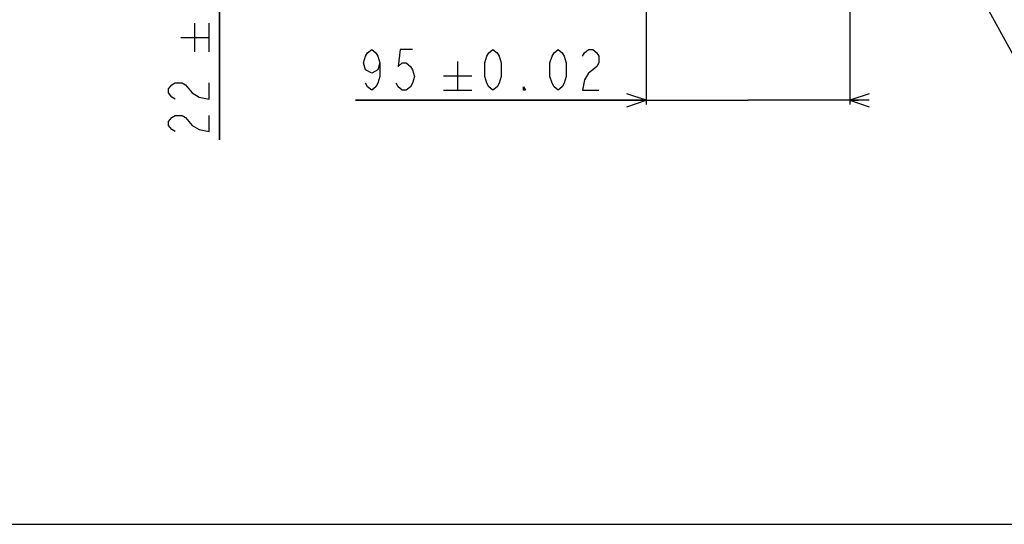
# Model space of a CAD drawing. Header units: millimetres. Extents: x 0 to 3360, y 0 to 2376.
# Tile 67 of 144: x 1211 to 1670, y 0 to 235. Entities that reach past the tile are written whole.
import ezdxf

# ---------------------------------------------------------------- set-up
doc = ezdxf.new("R2010")
doc.units = ezdxf.units.MM
doc.header["$LTSCALE"] = 184.8
doc.layers.get('0').update_dxf_attribs({"linetype": 'CONTINUOUS'})
doc.layers.add('DRA_ITEM', color=7, linetype='CONTINUOUS')
doc.layers.add('DRIV_DIM', color=7, linetype='CONTINUOUS')
doc.styles.get("Standard").update_dxf_attribs({"font": 'txt', "width": 0.8})
doc.dimstyles.new('DIMSTYLE_6', dxfattribs={"dimtxt": 19, "dimasz": 9, "dimexe": 2, "dimexo": 1.5, "dimgap": 4.75, "dimtad": 1, "dimdec": 3, "dimdsep": 46, "dimtxsty": 'STANDARD', "dimblk": 'OPEN', "dimblk1": 'OPEN', "dimblk2": 'OPEN', "dimcen": 0.09, "dimadec": 3, "dimazin": 2, "dimtol": 1, "dimtp": 0.02, "dimtm": 0.02, "dimtfac": 1, "dimtdec": 3, "dimtofl": 0, "dimtmove": 0, "dimatfit": 3, "dimldrblk": 'OPEN', "dimfxl": 1, "dimtolj": 1, "dimarcsym": 0})

# ---------------------------------------------------------------- blocks, each defined once
blk = doc.blocks.new('_OPEN')
at = {"color": 0, "linetype": 'BYBLOCK'}
for p, q in [((0, 0), (-1, 0.333)), ((-1, -0.333), (0, 0)), ((-1, 0), (0, 0))]:
    blk.add_line(p, q, dxfattribs=at)
blk = doc.blocks.new('*D16')
at = {"layer": 'DRIV_DIM', "color": 2, "linetype": 'CONTINUOUS'}
for p, q in [((1597.99, 351.92), (1597.99, 195.67)), ((1502.99, 287.47), (1502.99, 195.67)), ((1502.99, 197.67), (1367.4, 197.67)), ((1367.4, 197.67), (1550.49, 197.67)), ((1601.99, 197.67), (1550.49, 197.67)), ((1597.99, 197.67), (1601.99, 197.67))]:
    blk.add_line(p, q, dxfattribs=at)
at = {"layer": 'DRIV_DIM', "color": 2, "linetype": 'CONTINUOUS', "xscale": 9, "yscale": 9, "zscale": 9}
blk.add_blockref('_OPEN', (1502.99, 197.67), dxfattribs=at)
at = {"layer": 'DRIV_DIM', "color": 2, "linetype": 'CONTINUOUS', "xscale": 9, "yscale": 9, "zscale": 9, "rotation": 180}
blk.add_blockref('_OPEN', (1597.99, 197.67), dxfattribs=at)
blk = doc.blocks.new('_DOT')
at = {"color": 0, "linetype": 'BYBLOCK'}
blk.add_line((-0.333, 0), (-1, 0), dxfattribs=at)
at = {"color": 0, "linetype": 'BYBLOCK', "const_width": 0.333}
blk.add_lwpolyline([(-0.167, 0, 1), (0.167, 0, 1)], format="xyb", close=True, dxfattribs=at)
blk = doc.blocks.new('*D17')
at = {"layer": 'DRIV_DIM', "color": 2, "linetype": 'CONTINUOUS'}
for p, q in [((1303.96, 380.42), (1303.96, 384.42)), ((1303.96, 384.42), (1303.96, 369.42)), ((1540.68, 380.42), (1301.96, 380.42)), ((1303.96, 179.26), (1303.96, 369.42)), ((1586.49, 358.42), (1301.96, 358.42)), ((1303.96, 358.42), (1303.96, 179.26))]:
    blk.add_line(p, q, dxfattribs=at)
at = {"layer": 'DRIV_DIM', "color": 2, "linetype": 'CONTINUOUS', "xscale": 9, "yscale": 9, "zscale": 9}
for name, p, rotation in [('_DOT', (1303.96, 380.42), 270), ('_OPEN', (1303.96, 358.42), 90)]:
    blk.add_blockref(name, p, dxfattribs=dict(at, rotation=rotation))

msp = doc.modelspace()

# ---------------------------------------------------------------- linework, layer by layer
at = {"color": 7, "linetype": 'CONTINUOUS'}
msp.add_line((0, 0), (3360, 0), dxfattribs=at)
at = {"layer": 'DRA_ITEM', "color": 2, "linetype": 'CONTINUOUS'}
msp.add_line((1598.88483, 356.62606), (1727.67971, 120.94955), dxfattribs=at)
at = {"layer": 'DRIV_DIM', "color": 2, "linetype": 'CONTINUOUS'}
for p, q in [((1292.55831, 220.29719), (1292.55831, 233.59717)), ((1299.20837, 220.29719), (1299.20837, 233.59717)), ((1285.90834, 226.94715), (1299.20837, 226.94715)), ((1415.0892, 215.71825), (1415.0892, 202.41827)), ((1408.43914, 209.06829), (1421.73917, 209.06829)), ((1408.43914, 202.41827), (1421.73917, 202.41827))]:
    msp.add_line(p, q, dxfattribs=at)
for points in [[(1378.79919, 215.08492), (1377.84917, 211.91826), (1374.9992, 210.33495), (1372.14913, 211.91826), (1371.1992, 215.08492), (1372.14913, 218.25158), (1373.09915, 219.83494), (1374.9992, 221.41824), (1376.89915, 219.83494), (1377.84917, 218.25158), (1378.79919, 215.08492), (1378.79919, 208.75159), (1377.84917, 205.58493), (1376.89915, 204.00163), (1374.9992, 202.41827), (1373.09915, 204.00163), (1372.14913, 205.58493)], [(1393.99917, 221.41824), (1388.29913, 221.41824), (1387.34921, 213.50161), (1389.24916, 215.08492), (1391.1492, 215.08492), (1393.04915, 213.50161), (1393.99917, 211.91826), (1394.9492, 208.75159), (1393.99917, 205.58493), (1393.04915, 204.00163), (1391.1492, 202.41827), (1389.24916, 202.41827), (1387.34921, 204.00163), (1386.39918, 205.58493)], [(1431.55585, 202.41827), (1429.6558, 204.00163), (1428.70588, 205.58493), (1427.75585, 208.75159), (1427.75585, 215.08492), (1428.70588, 218.25158), (1429.6558, 219.83494), (1431.55585, 221.41824), (1433.4558, 219.83494), (1434.40582, 218.25158), (1435.35584, 215.08492), (1435.35584, 208.75159), (1434.40582, 205.58493), (1433.4558, 204.00163), (1431.55585, 202.41827)], [(1461.95581, 202.41827), (1460.05586, 204.00163), (1459.10584, 205.58493), (1458.15582, 208.75159), (1458.15582, 215.08492), (1459.10584, 218.25158), (1460.05586, 219.83494), (1461.95581, 221.41824), (1463.85586, 219.83494), (1464.80588, 218.25158), (1465.75581, 215.08492), (1465.75581, 208.75159), (1464.80588, 205.58493), (1463.85586, 204.00163), (1461.95581, 202.41827)], [(1473.3558, 218.25158), (1474.30582, 219.83494), (1476.20587, 221.41824), (1478.10582, 221.41824), (1480.00586, 219.83494), (1480.95589, 218.25158), (1480.95589, 215.08492), (1480.00586, 213.50161), (1478.10582, 211.91826), (1476.20587, 210.33495), (1474.30582, 207.16829), (1473.3558, 202.41827), (1480.95589, 202.41827)], [(1283.37501, 198.25716), (1281.7917, 199.20716), (1280.2084, 201.10715), (1280.2084, 203.00715), (1281.7917, 204.90715), (1283.37501, 205.85717), (1286.54172, 205.85717), (1288.12503, 204.90715)], [(1288.12503, 204.90715), (1291.29164, 201.10715), (1294.45835, 199.20716), (1299.20837, 198.25716), (1299.20837, 205.85717)], [(1446.75583, 202.41827), (1445.80581, 202.41827), (1445.80581, 204.00163), (1446.75583, 202.41827)], [(1283.37501, 183.05718), (1281.7917, 184.00718), (1280.2084, 185.90717), (1280.2084, 187.80717), (1281.7917, 189.70717), (1283.37501, 190.65717), (1286.54172, 190.65717), (1288.12503, 189.70717)], [(1288.12503, 189.70717), (1291.29164, 185.90717), (1294.45835, 184.00718), (1299.20837, 183.05718), (1299.20837, 190.65717)]]:
    msp.add_lwpolyline(points, dxfattribs=at)

# ---------------------------------------------------------------- dimensions: what is measured, and where the dimension line sits
dim = msp.add_linear_dim(base=(1303.95836, 358.41638), p1=(1542.17639, 380.41638), p2=(1587.99336, 358.41638), angle=270, dimstyle='DIMSTYLE_6', override={"dimblk1": 'DOT', "dimsah": 1}, dxfattribs=at)
dim.commit()
dim.dimension.update_dxf_attribs({"geometry": '*D17', "text_midpoint": (1303.95836, 179.25717), "dimtype": 160})
dim = msp.add_linear_dim(base=(1597.99336, 197.66827), p1=(1502.99336, 288.9687), p2=(1597.99336, 353.41638), dimstyle='DIMSTYLE_6', dxfattribs=at)
dim.commit()
dim.dimension.update_dxf_attribs({"geometry": '*D16', "text_midpoint": (1367.39917, 197.66827), "dimtype": 160})

doc.saveas('drawing.dxf')
